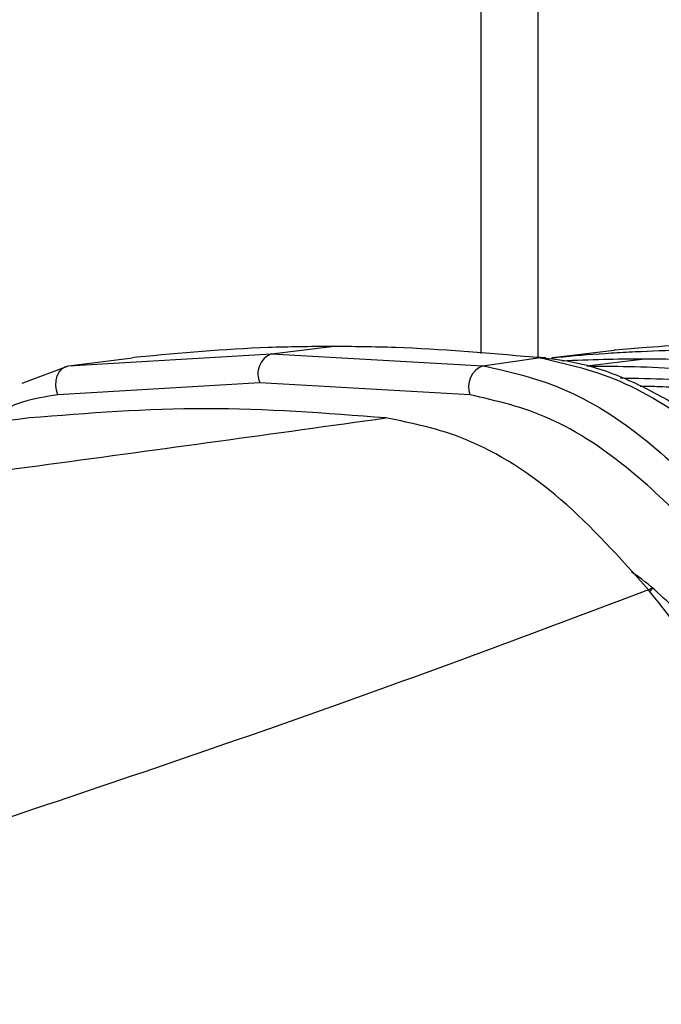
# Paper-space layout '3M DUO Surface Plate' of a CAD drawing. Header units: millimetres. Extents: x 10 to 10348, y 20 to 7979.
# Tile 22 of 117: x 3529 to 3548, y 2815 to 2844. Entities that reach past the tile are written whole.
import ezdxf

# ---------------------------------------------------------------- set-up
doc = ezdxf.new("R2010")
doc.units = ezdxf.units.MM
doc.layers.add('COMPONENT_GEOMETRY', color=7, linetype='Continuous')
doc.styles.add('SLDTEXTSTYLE0', font='TXT', dxfattribs={"width": 0.75})
doc.dimstyles.new('SLDDIMSTYLE0', dxfattribs={"dimtxt": 75, "dimasz": 3.302, "dimexe": 0, "dimexo": 0.0625, "dimgap": 18.75, "dimtad": 0, "dimtih": 1, "dimtoh": 1, "dimdec": 1, "dimrnd": 1e-09, "dimzin": 12, "dimdsep": 46, "dimtxsty": 'SLDTEXTSTYLE0', "dimsah": 1, "dimcen": 0.09, "dimadec": 0, "dimazin": 3, "dimtfac": 1, "dimtdec": 1, "dimtofl": 0, "dimtmove": 0, "dimatfit": 3, "dimfxl": 1, "dimfrac": 2, "dimtolj": 1, "dimtzin": 12, "dimarcsym": 0})

# ---------------------------------------------------------------- blocks, each defined once
blk = doc.blocks.new('_D_14')
at = {"layer": 'COMPONENT_GEOMETRY', "color": 7}
for p, q in [((3604.472, 3861.899), (417.277, 3861.899)), ((420.452, 3861.899), (420.452, 2461.18)), ((420.452, 941.399), (420.452, 2342.118)), ((3455.96, 941.399), (417.277, 941.399))]:
    blk.add_line(p, q, dxfattribs=at)
for points in [[(420.452, 3861.899), (419.944, 3858.597), (420.96, 3858.597)], [(420.452, 941.399), (420.96, 944.701), (419.944, 944.701)]]:
    blk.add_solid(points, dxfattribs=at)
at = {"layer": 'COMPONENT_GEOMETRY', "color": 7, "insert": (268.057, 2438.798), "char_height": 75, "attachment_point": 1, "style": 'SLDTEXTSTYLE0'}
blk.add_mtext('2920.5', dxfattribs=at)

psp = doc.layouts.new('3M DUO Surface Plate')

# ---------------------------------------------------------------- linework, layer by layer
at = {"color": 7, "linetype": 'Continuous', "lineweight": 25}
for p, q in [((3542.782, 2834.097), (3542.782, 3086.431)), ((3530.613, 2833.74), (3536.605, 2834.089)), ((3536.605, 2834.089), (3538.37, 2834.307)), ((3536.605, 2834.089), (3542.834, 2833.74)), ((3544.897, 2833.978), (3546.705, 2834.196)), ((3546.734, 2834.199), (3546.705, 2834.196)), ((3529.253, 2833.226), (3530.613, 2833.74)), ((3530.613, 2833.74), (3532.508, 2833.974)), ((3532.551, 2833.979), (3532.508, 2833.974)), ((3532.644, 2833.989), (3532.551, 2833.979)), ((3542.834, 2833.74), (3544.468, 2833.974)), ((3544.422, 2833.979), (3544.321, 2833.989)), ((3544.468, 2833.974), (3544.422, 2833.979)), ((3544.69, 2833.976), (3544.643, 2833.981)), ((3544.869, 2833.975), (3544.897, 2833.978)), ((3545.895, 2833.732), (3547.523, 2833.934)), ((3536.259, 2833.232), (3530.304, 2832.88)), ((3542.454, 2832.88), (3536.259, 2833.232))]:
    psp.add_line(p, q, dxfattribs=at)
at = {"color": 8, "linetype": 'Continuous', "lineweight": 25}
for p, q in [((3544.456, 3086.431), (3544.456, 2833.997)), ((3544.859, 2833.969), (3544.897, 2833.978))]:
    psp.add_line(p, q, dxfattribs=at)
at = {"color": 7, "linetype": 'Continuous', "lineweight": 25, "flags": 128}
for points in [[(3530.304, 2832.88), (3530.262, 2833.017), (3530.244, 2833.161), (3530.252, 2833.304), (3530.285, 2833.437), (3530.342, 2833.554), (3530.418, 2833.646), (3530.51, 2833.71), (3530.613, 2833.74)], [(3544.321, 2833.989), (3544.471, 2833.997), (3544.537, 2833.993)], [(3544.422, 2833.979), (3544.572, 2833.986), (3544.642, 2833.981)], [(3544.468, 2833.974), (3544.618, 2833.981), (3544.69, 2833.976)], [(3547.72, 2827.134), (3547.758, 2827.155), (3547.787, 2827.168), (3547.807, 2827.173), (3547.816, 2827.168), (3547.814, 2827.155), (3547.802, 2827.134), (3547.779, 2827.105), (3547.76, 2827.083)]]:
    psp.add_lwpolyline(points, dxfattribs=at)
at = {"color": 7, "linetype": 'Continuous', "lineweight": 25}
for centre, radius, start, end in [((3536.833, 2833.498), 0.633, 111.1573, 204.8821), ((3543.086, 2833.115), 0.674, 111.9623, 200.3711)]:
    psp.add_arc(centre, radius, start, end, dxfattribs=at)
for points, knots in [([(3551.412, 2834.415), (3551.342, 2834.415), (3550.799, 2834.414), (3550.019, 2834.4), (3548.836, 2834.353), (3547.82, 2834.293), (3547.041, 2834.226), (3546.734, 2834.199)], [0, 0, 0, 0, 0.04475, 0.348076, 0.499734, 0.80312, 1, 1, 1, 1]), ([(3538.37, 2834.307), (3537.746, 2834.302), (3535.803, 2834.285), (3533.921, 2834.109), (3532.644, 2833.989)], [0, 0, 0, 0, 0.32125, 1, 1, 1, 1]), ([(3544.321, 2833.989), (3542.959, 2834.109), (3540.952, 2834.285), (3538.998, 2834.302), (3538.37, 2834.307)], [0, 0, 0, 0, 0.67875, 1, 1, 1, 1]), ([(3544.897, 2833.978), (3544.998, 2833.987), (3545.571, 2834.042), (3546.381, 2834.103), (3547.563, 2834.169), (3548.619, 2834.207), (3549.438, 2834.211), (3549.784, 2834.214)], [0, 0, 0, 0, 0.061922, 0.352279, 0.497453, 0.787868, 1, 1, 1, 1]), ([(3542.834, 2833.74), (3543.66, 2833.555), (3545.311, 2833.185), (3547.739, 2831.585), (3549.14, 2830.19), (3549.774, 2829.559)], [0, 0, 0, 0, 0.354177, 0.707848, 1, 1, 1, 1]), ([(3551.279, 2829.993), (3550.725, 2830.529), (3549.385, 2831.825), (3547.009, 2833.405), (3545.319, 2833.783), (3544.468, 2833.974)], [0, 0, 0, 0, 0.259057, 0.626399, 1, 1, 1, 1]), ([(3551.53, 2830.236), (3551.528, 2830.238), (3551.097, 2830.663), (3550.172, 2831.456), (3548.739, 2832.493), (3547.244, 2833.297), (3545.861, 2833.81), (3544.984, 2833.918), (3544.617, 2833.963)], [0, 0, 0, 0, 0.000985, 0.211, 0.42281, 0.63293, 0.845915, 1, 1, 1, 1]), ([(3547.523, 2833.934), (3547.147, 2833.932), (3546.361, 2833.928), (3545.575, 2833.894), (3545.165, 2833.877)], [0, 0, 0, 0, 0.478036, 1, 1, 1, 1]), ([(3545.895, 2833.732), (3546.305, 2833.729), (3547.189, 2833.723), (3548.547, 2833.669), (3549.896, 2833.582), (3550.77, 2833.496), (3551.172, 2833.457)], [0, 0, 0, 0, 0.233156, 0.502001, 0.771362, 1, 1, 1, 1]), ([(3552.617, 2833.678), (3552.241, 2833.713), (3551.392, 2833.793), (3550.069, 2833.876), (3548.747, 2833.926), (3547.898, 2833.931), (3547.523, 2833.934)], [0, 0, 0, 0, 0.221771, 0.500316, 0.779385, 1, 1, 1, 1]), ([(3549.07, 2828.889), (3548.46, 2829.49), (3547.117, 2830.814), (3544.799, 2832.348), (3543.235, 2832.703), (3542.454, 2832.88)], [0, 0, 0, 0, 0.294215, 0.647739, 1, 1, 1, 1]), ([(3539.976, 2832.201), (3538.2, 2832.336), (3534.637, 2832.606), (3531.196, 2832.336), (3529.471, 2832.201)], [0, 0, 0, 0, 0.498544, 1, 1, 1, 1]), ([(3529.471, 2832.201), (3525.749, 2831.743), (3518.303, 2830.828), (3511.088, 2829.935), (3507.479, 2829.488)], [0, 0, 0, 0, 0.499853, 1, 1, 1, 1]), ([(3519.827, 2829.488), (3523.248, 2829.934), (3530.092, 2830.827), (3536.681, 2831.743), (3539.976, 2832.201)], [0, 0, 0, 0, 0.499877, 1, 1, 1, 1]), ([(3547.72, 2827.134), (3546.879, 2828.071), (3545.196, 2829.945), (3542.476, 2831.692), (3540.755, 2832.042), (3539.976, 2832.201)], [0, 0, 0, 0, 0.353352, 0.707215, 1, 1, 1, 1]), ([(3548.786, 2826.269), (3548.315, 2826.749), (3547.812, 2827.262), (3547.255, 2827.625), (3547.22, 2827.648)], [0, 0, 0, 0, 0.93744, 1, 1, 1, 1]), ([(3547.72, 2827.134), (3544.656, 2825.98), (3538.518, 2823.669), (3531.762, 2821.394), (3528.38, 2820.254)], [0, 0, 0, 0, 0.499285, 1, 1, 1, 1]), ([(3557.124, 2813.931), (3556.313, 2815.068), (3554.661, 2817.382), (3552.251, 2820.982), (3549.928, 2824.315), (3548.464, 2826.185), (3547.72, 2827.134)], [0, 0, 0, 0, 0.288067, 0.586643, 0.790184, 1, 1, 1, 1])]:
    psp.add_open_spline(points, degree=3, knots=knots, dxfattribs=at)
at = {"color": 8, "linetype": 'Continuous', "lineweight": 25}
for points, knots in [([(3546.887, 2833.38), (3547.362, 2833.372), (3548.119, 2833.36), (3549.467, 2833.274), (3550.34, 2833.193), (3550.93, 2833.138)], [0, 0, 0, 0, 0.351831, 0.561454, 1, 1, 1, 1]), ([(3530.304, 2832.88), (3529.585, 2832.772), (3528.818, 2832.655), (3528.395, 2832.099), (3528.368, 2832.065)], [0, 0, 0, 0, 0.938291, 1, 1, 1, 1]), ([(3550.757, 2832.909), (3550.168, 2832.964), (3549.298, 2833.044), (3548.203, 2833.117), (3547.697, 2833.127), (3547.474, 2833.131)], [0, 0, 0, 0, 0.53863, 0.796092, 1, 1, 1, 1])]:
    psp.add_open_spline(points, degree=3, knots=knots, dxfattribs=at)

# ---------------------------------------------------------------- dimensions: what is measured, and where the dimension line sits
at = {"layer": 'COMPONENT_GEOMETRY', "color": 7}
dim = psp.add_linear_dim(base=(420.452, 941.399), p1=(3605.742, 3861.899), p2=(3457.23, 941.399), angle=90, dimstyle='SLDDIMSTYLE0', dxfattribs=at)
dim.commit()
dim.dimension.update_dxf_attribs({"geometry": '_D_14', "text_midpoint": (420.452, 2401.649), "dimtype": 160})

doc.saveas('drawing.dxf')
